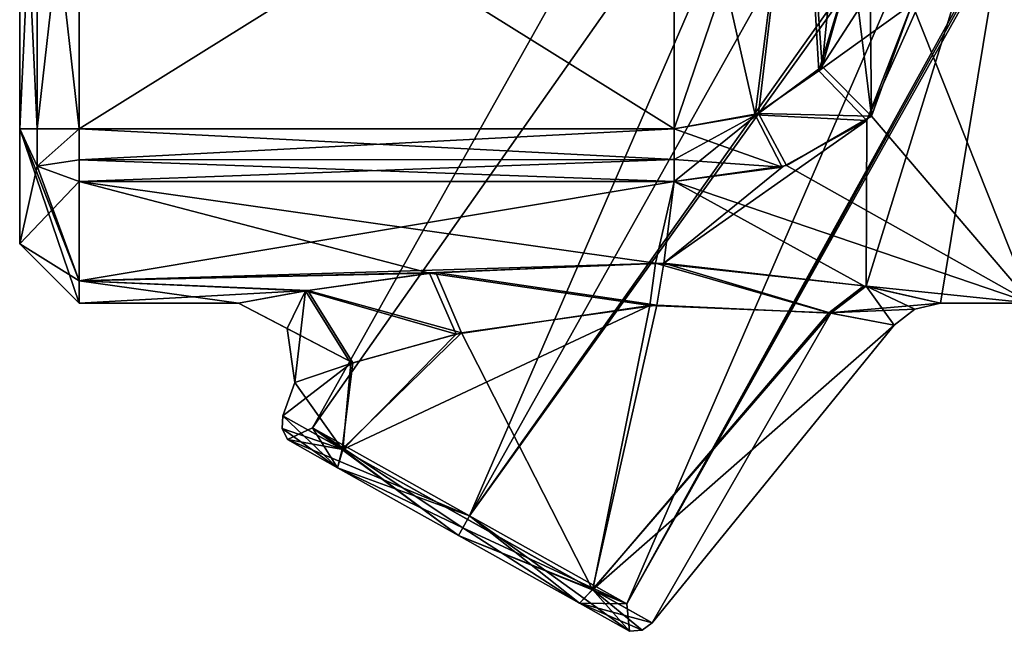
# Model space of a CAD drawing. Extents: x -23 to 700, y -1800 to 0.
# Tile 120 of 196: x -23 to -15, y -40 to -35. Entities that reach past the tile are written whole.
import ezdxf

# ---------------------------------------------------------------- set-up
doc = ezdxf.new("R2010")
doc.units = 0
doc.header["$LTSCALE"] = 21.316181
for name, color, linetype in [('1142', 7, 'CONTINUOUS'), ('1149', 7, 'CONTINUOUS'), ('1150', 7, 'CONTINUOUS'), ('1159', 7, 'CONTINUOUS'), ('1160', 7, 'CONTINUOUS'), ('1173', 7, 'CONTINUOUS'), ('1174', 7, 'CONTINUOUS'), ('1185', 7, 'CONTINUOUS'), ('1186', 7, 'CONTINUOUS'), ('1188', 7, 'CONTINUOUS'), ('1189', 7, 'CONTINUOUS'), ('1193', 7, 'CONTINUOUS'), ('1194', 7, 'CONTINUOUS'), ('1202', 7, 'CONTINUOUS'), ('1206', 7, 'CONTINUOUS'), ('1209', 7, 'CONTINUOUS'), ('1222', 7, 'CONTINUOUS'), ('1223', 7, 'CONTINUOUS'), ('1225', 7, 'CONTINUOUS'), ('1226', 7, 'CONTINUOUS'), ('1227', 7, 'CONTINUOUS'), ('1228', 7, 'CONTINUOUS'), ('1229', 7, 'CONTINUOUS'), ('1230', 7, 'CONTINUOUS'), ('1231', 7, 'CONTINUOUS'), ('1232', 7, 'CONTINUOUS')]:
    doc.layers.add(name, color=color, linetype=linetype)

msp = doc.modelspace()

# ---------------------------------------------------------------- linework, layer by layer
at = {"layer": '1142', "color": 7, "linetype": 'CONTINUOUS'}
for points in [[(-23.1, -35.7824, 4), (-23.1, -32.6637, 4), (-23.1, -35.7824, -4), (-23.1, -35.7824, 4)], [(-23.1, -35.7824, -4), (-23.1, -32.6637, 4), (-23.1, -33.5, -0.0008), (-23.1, -35.7824, -4)], [(-23.1, -32.6637, -4), (-23.1, -35.7824, -4), (-23.1, -33.5, -0.0008), (-23.1, -32.6637, -4)], [(-23.1, -36.7499, 0), (-23.1, -35.7824, 4), (-23.1, -35.7824, -4), (-23.1, -36.7499, 0)]]:
    msp.add_3dface(points, dxfattribs=at)
at = {"layer": '1149', "color": 7, "linetype": 'CONTINUOUS'}
for points in [[(-15.3621, -37.25), (-14.6, -32.6246, 8.0109), (-15.9852, -37.106, 1.626), (-15.3621, -37.25)], [(-15.9852, -37.106, 1.626), (-14.6, -32.6246, 8.0109), (-15.9792, -35.714, 5.1046), (-15.9852, -37.106, 1.626)], [(-15.9792, -35.714, 5.1046), (-14.6, -32.6246, 8.0109), (-15.6, -34.7328, 6.3429), (-15.9792, -35.714, 5.1046)], [(-14.6, -37.25), (-14.6, -32.6246, 8.0109), (-15.3621, -37.25), (-14.6, -37.25)], [(-17.6879, -36.9136, 2.4717), (-15.9852, -37.106, 1.626), (-15.9792, -35.714, 5.1046), (-17.6879, -36.9136, 2.4717)], [(-16.6928, -36.1045, 4.4586), (-17.6879, -36.9136, 2.4717), (-15.9792, -35.714, 5.1046), (-16.6928, -36.1045, 4.4586)], [(-17.6, -36.2269, 4.2286), (-17.6879, -36.9136, 2.4717), (-16.6928, -36.1045, 4.4586), (-17.6, -36.2269, 4.2286)], [(-22.6, -37.0618, 1.8565), (-17.6879, -36.9136, 2.4717), (-17.6, -36.2269, 4.2286), (-22.6, -37.0618, 1.8565)], [(-22.6, -36.2269, 4.2286), (-22.6, -37.0618, 1.8565), (-17.6, -36.2269, 4.2286), (-22.6, -36.2269, 4.2286)], [(-19.6024, -36.991, 2.1737), (-17.6879, -36.9136, 2.4717), (-22.6, -37.0618, 1.8565), (-19.6024, -36.991, 2.1737)], [(-20.6774, -37.1419, 1.4102), (-19.6024, -36.991, 2.1737), (-22.6, -37.0618, 1.8565), (-20.6774, -37.1419, 1.4102)], [(-22.6, -37.25), (-20.6774, -37.1419, 1.4102), (-22.6, -37.0618, 1.8565), (-22.6, -37.25)], [(-21.2598, -37.25), (-20.6774, -37.1419, 1.4102), (-22.6, -37.25), (-21.2598, -37.25)]]:
    msp.add_3dface(points, dxfattribs=at)
at = {"layer": '1150', "color": 7, "linetype": 'CONTINUOUS'}
for points in [[(-14.6, -32.6246, -8.0109), (-14.6, -37.25), (-15.6, -34.7328, -6.3429), (-14.6, -32.6246, -8.0109)], [(-15.6, -34.7328, -6.3429), (-14.6, -37.25), (-15.9414, -35.6758, -5.1618), (-15.6, -34.7328, -6.3429)], [(-15.9414, -35.6758, -5.1618), (-14.6, -37.25), (-16.655, -36.093, -4.4795), (-15.9414, -35.6758, -5.1618)], [(-16.655, -36.093, -4.4795), (-14.6, -37.25), (-17.6, -36.2269, -4.2286), (-16.655, -36.093, -4.4795)], [(-17.7564, -36.9115, -2.4795), (-19.6547, -36.9967, -2.1498), (-22.6, -36.2269, -4.2286), (-17.7564, -36.9115, -2.4795)], [(-22.6, -36.2269, -4.2286), (-19.6547, -36.9967, -2.1498), (-22.6, -37.0622, -1.8546), (-22.6, -36.2269, -4.2286)], [(-17.6, -36.2269, -4.2286), (-17.7564, -36.9115, -2.4795), (-22.6, -36.2269, -4.2286), (-17.6, -36.2269, -4.2286)], [(-16.0051, -37.1021, -1.6478), (-17.7564, -36.9115, -2.4795), (-17.6, -36.2269, -4.2286), (-16.0051, -37.1021, -1.6478)], [(-14.6, -37.25), (-16.0051, -37.1021, -1.6478), (-17.6, -36.2269, -4.2286), (-14.6, -37.25)], [(-19.6547, -36.9967, -2.1498), (-20.6992, -37.1456, -1.3857), (-22.6, -37.0622, -1.8546), (-19.6547, -36.9967, -2.1498)], [(-21.2598, -37.25), (-22.6, -37.25), (-22.6, -37.0622, -1.8546), (-21.2598, -37.25)], [(-20.6992, -37.1456, -1.3857), (-21.2598, -37.25), (-22.6, -37.0622, -1.8546), (-20.6992, -37.1456, -1.3857)], [(-14.6, -37.25), (-15.3621, -37.25), (-16.0051, -37.1021, -1.6478), (-14.6, -37.25)]]:
    msp.add_3dface(points, dxfattribs=at)
at = {"layer": '1159', "color": 7, "linetype": 'CONTINUOUS'}
for points in [[(-22.6, -32.6637, 4.5), (-22.6, -35.7822, 4.5), (-17.6, -35.7822, 4.5), (-22.6, -32.6637, 4.5)], [(-17.6, -32.6637, 4.5), (-22.6, -32.6637, 4.5), (-17.6, -35.7822, 4.5), (-17.6, -32.6637, 4.5)]]:
    msp.add_3dface(points, dxfattribs=at)
at = {"layer": '1160', "color": 7, "linetype": 'CONTINUOUS'}
for points in [[(-22.6, -35.7822, -4.5), (-22.6, -32.6637, -4.5), (-17.6, -32.6637, -4.5), (-22.6, -35.7822, -4.5)], [(-17.6, -35.7822, -4.5), (-22.6, -35.7822, -4.5), (-17.6, -32.6637, -4.5), (-17.6, -35.7822, -4.5)]]:
    msp.add_3dface(points, dxfattribs=at)
at = {"layer": '1173', "color": 7, "linetype": 'CONTINUOUS'}
for points in [[(-17.6, -32.6637, 4.5), (-17.6, -35.7822, 4.5), (-16.9194, -35.6664, 4.6633), (-17.6, -32.6637, 4.5)], [(-16.5393, -32.6637, 4.9393), (-17.6, -32.6637, 4.5), (-16.9194, -35.6664, 4.6633), (-16.5393, -32.6637, 4.9393)], [(-16.3841, -35.2968, 5.1215), (-16.5393, -32.6637, 4.9393), (-16.9194, -35.6664, 4.6633), (-16.3841, -35.2968, 5.1215)], [(-16.1, -34.3689, 6), (-16.5393, -32.6637, 4.9393), (-16.3841, -35.2968, 5.1215), (-16.1, -34.3689, 6)]]:
    msp.add_3dface(points, dxfattribs=at)
at = {"layer": '1174', "color": 7, "linetype": 'CONTINUOUS'}
for points in [[(-17.6, -35.7822, -4.5), (-17.6, -32.6637, -4.5), (-16.5393, -32.6637, -4.9393), (-17.6, -35.7822, -4.5)], [(-17.6, -35.7822, -4.5), (-16.5393, -32.6637, -4.9393), (-16.891, -35.6555, -4.6781), (-17.6, -35.7822, -4.5)], [(-16.891, -35.6555, -4.6781), (-16.5393, -32.6637, -4.9393), (-16.3558, -35.2607, -5.1622), (-16.891, -35.6555, -4.6781)], [(-16.5393, -32.6637, -4.9393), (-16.1, -32.6637, -6), (-16.3558, -35.2607, -5.1622), (-16.5393, -32.6637, -4.9393)], [(-16.1, -32.6637, -6), (-16.1, -34.3689, -6), (-16.3558, -35.2607, -5.1622), (-16.1, -32.6637, -6)]]:
    msp.add_3dface(points, dxfattribs=at)
at = {"layer": '1185', "color": 7, "linetype": 'CONTINUOUS'}
for points in [[(-16.1, -34.3689, 6), (-16.3841, -35.2968, 5.1215), (-15.9536, -34.6262, 6.2424), (-16.1, -34.3689, 6)], [(-16.3841, -35.2968, 5.1215), (-15.6, -34.7328, 6.3429), (-15.9536, -34.6262, 6.2424), (-16.3841, -35.2968, 5.1215)], [(-15.9792, -35.714, 5.1046), (-15.6, -34.7328, 6.3429), (-16.3841, -35.2968, 5.1215), (-15.9792, -35.714, 5.1046)], [(-15.9792, -35.714, 5.1046), (-16.3841, -35.2968, 5.1215), (-16.9194, -35.6664, 4.6633), (-15.9792, -35.714, 5.1046)], [(-17.6, -35.7822, 4.5), (-16.6928, -36.1045, 4.4586), (-16.9194, -35.6664, 4.6633), (-17.6, -35.7822, 4.5)], [(-16.6928, -36.1045, 4.4586), (-15.9792, -35.714, 5.1046), (-16.9194, -35.6664, 4.6633), (-16.6928, -36.1045, 4.4586)], [(-16.6928, -36.1045, 4.4586), (-17.6, -35.7822, 4.5), (-17.6, -36.0427, 4.4268), (-16.6928, -36.1045, 4.4586)], [(-17.6, -36.2269, 4.2286), (-16.6928, -36.1045, 4.4586), (-17.6, -36.0427, 4.4268), (-17.6, -36.2269, 4.2286)]]:
    msp.add_3dface(points, dxfattribs=at)
at = {"layer": '1186', "color": 7, "linetype": 'CONTINUOUS'}
for points in [[(-17.6, -35.7822, 4.5), (-22.6, -35.7822, 4.5), (-22.6, -36.0437, 4.4262), (-17.6, -35.7822, 4.5)], [(-17.6, -36.0427, 4.4268), (-17.6, -35.7822, 4.5), (-22.6, -36.0437, 4.4262), (-17.6, -36.0427, 4.4268)], [(-22.6, -36.2269, 4.2286), (-17.6, -36.2269, 4.2286), (-17.6, -36.0427, 4.4268), (-22.6, -36.2269, 4.2286)], [(-22.6, -36.2269, 4.2286), (-17.6, -36.0427, 4.4268), (-22.6, -36.0437, 4.4262), (-22.6, -36.2269, 4.2286)]]:
    msp.add_3dface(points, dxfattribs=at)
at = {"layer": '1188', "color": 7, "linetype": 'CONTINUOUS'}
for points in [[(-22.6, -35.7822, -4.5), (-17.6, -35.7822, -4.5), (-17.6, -36.0427, -4.4268), (-22.6, -35.7822, -4.5)], [(-22.6, -35.7822, -4.5), (-17.6, -36.0427, -4.4268), (-22.6, -36.0437, -4.4262), (-22.6, -35.7822, -4.5)], [(-17.6, -36.0427, -4.4268), (-17.6, -36.2269, -4.2286), (-22.6, -36.0437, -4.4262), (-17.6, -36.0427, -4.4268)], [(-17.6, -36.2269, -4.2286), (-22.6, -36.2269, -4.2286), (-22.6, -36.0437, -4.4262), (-17.6, -36.2269, -4.2286)]]:
    msp.add_3dface(points, dxfattribs=at)
at = {"layer": '1189', "color": 7, "linetype": 'CONTINUOUS'}
for points in [[(-16.1, -34.3689, -6), (-15.9414, -35.6758, -5.1618), (-16.3558, -35.2607, -5.1622), (-16.1, -34.3689, -6)], [(-15.9414, -35.6758, -5.1618), (-16.1, -34.3689, -6), (-15.9536, -34.6262, -6.2424), (-15.9414, -35.6758, -5.1618)], [(-15.6, -34.7328, -6.3429), (-15.9414, -35.6758, -5.1618), (-15.9536, -34.6262, -6.2424), (-15.6, -34.7328, -6.3429)], [(-15.9414, -35.6758, -5.1618), (-16.891, -35.6555, -4.6781), (-16.3558, -35.2607, -5.1622), (-15.9414, -35.6758, -5.1618)], [(-16.655, -36.093, -4.4795), (-17.6, -36.2269, -4.2286), (-16.891, -35.6555, -4.6781), (-16.655, -36.093, -4.4795)], [(-16.891, -35.6555, -4.6781), (-17.6, -36.2269, -4.2286), (-17.6, -36.0427, -4.4268), (-16.891, -35.6555, -4.6781)], [(-17.6, -35.7822, -4.5), (-16.891, -35.6555, -4.6781), (-17.6, -36.0427, -4.4268), (-17.6, -35.7822, -4.5)], [(-15.9414, -35.6758, -5.1618), (-16.655, -36.093, -4.4795), (-16.891, -35.6555, -4.6781), (-15.9414, -35.6758, -5.1618)]]:
    msp.add_3dface(points, dxfattribs=at)
at = {"layer": '1193', "color": 7, "linetype": 'CONTINUOUS'}
for points in [[(-23.1, -35.7824, 4), (-23.1, -36.7499, 0), (-22.9536, -36.0966, 4.1616), (-23.1, -35.7824, 4)], [(-23.1, -36.7499, 0), (-23.1, -35.7824, -4), (-22.6, -37.25), (-23.1, -36.7499, 0)], [(-22.6, -37.25), (-23.1, -35.7824, -4), (-22.6, -37.0622, -1.8546), (-22.6, -37.25)], [(-22.6, -37.0622, -1.8546), (-23.1, -35.7824, -4), (-22.9536, -36.0966, -4.1616), (-22.6, -37.0622, -1.8546)], [(-23.1, -36.7499, 0), (-22.6, -36.2269, 4.2286), (-22.9536, -36.0966, 4.1616), (-23.1, -36.7499, 0)], [(-22.6, -36.2269, -4.2286), (-22.6, -37.0622, -1.8546), (-22.9536, -36.0966, -4.1616), (-22.6, -36.2269, -4.2286)], [(-23.1, -36.7499, 0), (-22.6, -37.0618, 1.8565), (-22.6, -36.2269, 4.2286), (-23.1, -36.7499, 0)], [(-23.1, -36.7499, 0), (-22.6, -37.25), (-22.6, -37.0618, 1.8565), (-23.1, -36.7499, 0)]]:
    msp.add_3dface(points, dxfattribs=at)
at = {"layer": '1194', "color": 7, "linetype": 'CONTINUOUS'}
for points in [[(-23.1, -35.7824, -4), (-23.1, -32.6637, -4), (-22.9536, -32.6637, -4.3536), (-23.1, -35.7824, -4)], [(-23.1, -35.7824, -4), (-22.9536, -32.6637, -4.3536), (-22.9538, -35.7822, -4.3533), (-23.1, -35.7824, -4)], [(-22.6, -32.6637, -4.5), (-22.6, -35.7822, -4.5), (-22.9538, -35.7822, -4.3533), (-22.6, -32.6637, -4.5)], [(-22.9536, -32.6637, -4.3536), (-22.6, -32.6637, -4.5), (-22.9538, -35.7822, -4.3533), (-22.9536, -32.6637, -4.3536)]]:
    msp.add_3dface(points, dxfattribs=at)
at = {"layer": '1202', "color": 7, "linetype": 'CONTINUOUS'}
for points in [[(-23.1, -32.6637, 4), (-23.1, -35.7824, 4), (-22.9538, -35.7822, 4.3533), (-23.1, -32.6637, 4)], [(-22.9536, -32.6637, 4.3536), (-23.1, -32.6637, 4), (-22.9538, -35.7822, 4.3533), (-22.9536, -32.6637, 4.3536)], [(-22.6, -35.7822, 4.5), (-22.9536, -32.6637, 4.3536), (-22.9538, -35.7822, 4.3533), (-22.6, -35.7822, 4.5)], [(-22.6, -35.7822, 4.5), (-22.6, -32.6637, 4.5), (-22.9536, -32.6637, 4.3536), (-22.6, -35.7822, 4.5)]]:
    msp.add_3dface(points, dxfattribs=at)
at = {"layer": '1206', "color": 7, "linetype": 'CONTINUOUS'}
for points in [[(-22.9538, -35.7822, 4.3533), (-23.1, -35.7824, 4), (-22.9536, -36.0966, 4.1616), (-22.9538, -35.7822, 4.3533)], [(-22.6, -35.7822, 4.5), (-22.9538, -35.7822, 4.3533), (-22.9536, -36.0966, 4.1616), (-22.6, -35.7822, 4.5)], [(-22.6, -36.2269, 4.2286), (-22.6, -35.7822, 4.5), (-22.9536, -36.0966, 4.1616), (-22.6, -36.2269, 4.2286)], [(-22.6, -35.7822, 4.5), (-22.6, -36.2269, 4.2286), (-22.6, -36.0437, 4.4262), (-22.6, -35.7822, 4.5)]]:
    msp.add_3dface(points, dxfattribs=at)
at = {"layer": '1209', "color": 7, "linetype": 'CONTINUOUS'}
for points in [[(-23.1, -35.7824, -4), (-22.9538, -35.7822, -4.3533), (-22.9536, -36.0966, -4.1616), (-23.1, -35.7824, -4)], [(-22.9538, -35.7822, -4.3533), (-22.6, -35.7822, -4.5), (-22.9536, -36.0966, -4.1616), (-22.9538, -35.7822, -4.3533)], [(-22.6, -35.7822, -4.5), (-22.6, -36.0437, -4.4262), (-22.9536, -36.0966, -4.1616), (-22.6, -35.7822, -4.5)], [(-22.6, -36.0437, -4.4262), (-22.6, -36.2269, -4.2286), (-22.9536, -36.0966, -4.1616), (-22.6, -36.0437, -4.4262)]]:
    msp.add_3dface(points, dxfattribs=at)
at = {"layer": '1222', "color": 7, "linetype": 'CONTINUOUS'}
for points in [[(-17.7461, -37.2652, 2.1266), (-19.3875, -37.4997, 1.8403), (-18.2864, -39.6556, 1.3099), (-17.7461, -37.2652, 2.1266)], [(-16.2829, -37.3334, 1.4117), (-17.7461, -37.2652, 2.1266), (-18.2864, -39.6556, 1.3099), (-16.2829, -37.3334, 1.4117)], [(-17.7845, -39.937), (-16.2829, -37.3334, 1.4117), (-18.2864, -39.6556, 1.3099), (-17.7845, -39.937)], [(-15.7501, -37.4346), (-16.2829, -37.3334, 1.4117), (-17.7845, -39.937), (-15.7501, -37.4346)], [(-19.3875, -37.4997, 1.8403), (-20.2993, -37.7502, 1.1799), (-20.3889, -38.4767, 1.3065), (-19.3875, -37.4997, 1.8403)], [(-18.2864, -39.6556, 1.3099), (-19.3875, -37.4997, 1.8403), (-20.3889, -38.4767, 1.3065), (-18.2864, -39.6556, 1.3099)], [(-20.2993, -37.7502, 1.1799), (-20.7884, -37.9165), (-20.3889, -38.4767, 1.3065), (-20.2993, -37.7502, 1.1799)], [(-20.7884, -37.9165), (-20.8875, -38.1972), (-20.3889, -38.4767, 1.3065), (-20.7884, -37.9165)]]:
    msp.add_3dface(points, dxfattribs=at)
at = {"layer": '1223', "color": 7, "linetype": 'CONTINUOUS'}
for points in [[(-19.432, -37.5101, -1.8192), (-17.805, -37.2683, -2.1322), (-20.3856, -38.4786, -1.3099), (-19.432, -37.5101, -1.8192)], [(-20.3856, -38.4786, -1.3099), (-17.805, -37.2683, -2.1322), (-18.2831, -39.6575, -1.3065), (-20.3856, -38.4786, -1.3099)], [(-17.805, -37.2683, -2.1322), (-16.2999, -37.3309, -1.4305), (-18.2831, -39.6575, -1.3065), (-17.805, -37.2683, -2.1322)], [(-16.2999, -37.3309, -1.4305), (-15.7501, -37.4346), (-18.2831, -39.6575, -1.3065), (-16.2999, -37.3309, -1.4305)], [(-15.7501, -37.4346), (-17.7845, -39.937), (-18.2831, -39.6575, -1.3065), (-15.7501, -37.4346)], [(-20.3178, -37.756, -1.1591), (-19.432, -37.5101, -1.8192), (-20.3856, -38.4786, -1.3099), (-20.3178, -37.756, -1.1591)], [(-20.8875, -38.1972), (-20.7884, -37.9165), (-20.3178, -37.756, -1.1591), (-20.8875, -38.1972)], [(-20.8875, -38.1972), (-20.3178, -37.756, -1.1591), (-20.3856, -38.4786, -1.3099), (-20.8875, -38.1972)]]:
    msp.add_3dface(points, dxfattribs=at)
at = {"layer": '1225', "color": 7, "linetype": 'CONTINUOUS'}
for points in [[(-13.4015, -25.3877), (-12.081, -26.1281, 1.514), (-20.6399, -38.2969, -0.0002), (-13.4015, -25.3877)], [(-19.3193, -39.0373, -1.514), (-13.4015, -25.3877), (-20.6399, -38.2969, -0.0002), (-19.3193, -39.0373, -1.514)], [(-12.081, -26.1281, -1.514), (-13.4015, -25.3877), (-19.3193, -39.0373, -1.514), (-12.081, -26.1281, -1.514)], [(-20.6399, -38.2969, -0.0002), (-12.081, -26.1281, 1.514), (-19.3193, -39.0373, 1.514), (-20.6399, -38.2969, -0.0002)]]:
    msp.add_3dface(points, dxfattribs=at)
at = {"layer": '1226', "color": 7, "linetype": 'CONTINUOUS'}
for points in [[(-19.3193, -39.0373, 1.514), (-12.081, -26.1281, 1.514), (-11.4816, -27.9815, 0.4995), (-19.3193, -39.0373, 1.514)], [(-12.081, -26.1281, -1.514), (-19.3193, -39.0373, -1.514), (-17.9987, -39.7778, 0.0002), (-12.081, -26.1281, -1.514)], [(-12.081, -26.1281, -1.514), (-17.9987, -39.7778, 0.0002), (-11.5182, -28.048, -0.4977), (-12.081, -26.1281, -1.514)], [(-11.6397, -28.3487, 0.3583), (-19.3193, -39.0373, 1.514), (-11.4816, -27.9815, 0.4995), (-11.6397, -28.3487, 0.3583)], [(-11.5182, -28.048, -0.4977), (-17.9987, -39.7778, 0.0002), (-11.6752, -28.5), (-11.5182, -28.048, -0.4977)], [(-17.9987, -39.7778, 0.0002), (-19.3193, -39.0373, 1.514), (-11.6397, -28.3487, 0.3583), (-17.9987, -39.7778, 0.0002)], [(-11.6752, -28.5), (-17.9987, -39.7778, 0.0002), (-11.6397, -28.3487, 0.3583), (-11.6752, -28.5)]]:
    msp.add_3dface(points, dxfattribs=at)
at = {"layer": '1227', "color": 7, "linetype": 'CONTINUOUS'}
for points in [[(-19.6547, -36.9967, -2.1498), (-17.7564, -36.9115, -2.4795), (-17.805, -37.2683, -2.1322), (-19.6547, -36.9967, -2.1498)], [(-17.7564, -36.9115, -2.4795), (-16.2999, -37.3309, -1.4305), (-17.805, -37.2683, -2.1322), (-17.7564, -36.9115, -2.4795)], [(-17.7564, -36.9115, -2.4795), (-16.0051, -37.1021, -1.6478), (-16.2999, -37.3309, -1.4305), (-17.7564, -36.9115, -2.4795)], [(-20.6992, -37.1456, -1.3857), (-19.6547, -36.9967, -2.1498), (-19.432, -37.5101, -1.8192), (-20.6992, -37.1456, -1.3857)], [(-19.6547, -36.9967, -2.1498), (-17.805, -37.2683, -2.1322), (-19.432, -37.5101, -1.8192), (-19.6547, -36.9967, -2.1498)], [(-21.2598, -37.25), (-20.6992, -37.1456, -1.3857), (-20.8517, -37.4612, 0), (-21.2598, -37.25)], [(-20.6992, -37.1456, -1.3857), (-20.7884, -37.9165), (-20.8517, -37.4612, 0), (-20.6992, -37.1456, -1.3857)], [(-20.7884, -37.9165), (-20.6992, -37.1456, -1.3857), (-20.3178, -37.756, -1.1591), (-20.7884, -37.9165)], [(-20.6992, -37.1456, -1.3857), (-19.432, -37.5101, -1.8192), (-20.3178, -37.756, -1.1591), (-20.6992, -37.1456, -1.3857)], [(-16.0051, -37.1021, -1.6478), (-15.3621, -37.25), (-16.2999, -37.3309, -1.4305), (-16.0051, -37.1021, -1.6478)], [(-16.2999, -37.3309, -1.4305), (-15.3621, -37.25), (-15.5769, -37.2985, 0), (-16.2999, -37.3309, -1.4305)], [(-15.7501, -37.4346), (-16.2999, -37.3309, -1.4305), (-15.5769, -37.2985, 0), (-15.7501, -37.4346)]]:
    msp.add_3dface(points, dxfattribs=at)
at = {"layer": '1228', "color": 7, "linetype": 'CONTINUOUS'}
for points in [[(-17.6879, -36.9136, 2.4717), (-19.6024, -36.991, 2.1737), (-17.7461, -37.2652, 2.1266), (-17.6879, -36.9136, 2.4717)], [(-17.6879, -36.9136, 2.4717), (-17.7461, -37.2652, 2.1266), (-16.2829, -37.3334, 1.4117), (-17.6879, -36.9136, 2.4717)], [(-15.9852, -37.106, 1.626), (-17.6879, -36.9136, 2.4717), (-16.2829, -37.3334, 1.4117), (-15.9852, -37.106, 1.626)], [(-19.6024, -36.991, 2.1737), (-20.6774, -37.1419, 1.4102), (-19.3875, -37.4997, 1.8403), (-19.6024, -36.991, 2.1737)], [(-19.6024, -36.991, 2.1737), (-19.3875, -37.4997, 1.8403), (-17.7461, -37.2652, 2.1266), (-19.6024, -36.991, 2.1737)], [(-20.6774, -37.1419, 1.4102), (-21.2598, -37.25), (-20.2993, -37.7502, 1.1799), (-20.6774, -37.1419, 1.4102)], [(-20.6774, -37.1419, 1.4102), (-20.2993, -37.7502, 1.1799), (-19.3875, -37.4997, 1.8403), (-20.6774, -37.1419, 1.4102)], [(-15.9852, -37.106, 1.626), (-16.2829, -37.3334, 1.4117), (-15.7501, -37.4346), (-15.9852, -37.106, 1.626)], [(-15.3621, -37.25), (-15.9852, -37.106, 1.626), (-15.5769, -37.2985, 0), (-15.3621, -37.25)], [(-15.9852, -37.106, 1.626), (-15.7501, -37.4346), (-15.5769, -37.2985, 0), (-15.9852, -37.106, 1.626)], [(-20.2993, -37.7502, 1.1799), (-21.2598, -37.25), (-20.8517, -37.4612, 0), (-20.2993, -37.7502, 1.1799)], [(-20.7884, -37.9165), (-20.2993, -37.7502, 1.1799), (-20.8517, -37.4612, 0), (-20.7884, -37.9165)]]:
    msp.add_3dface(points, dxfattribs=at)
at = {"layer": '1229', "color": 7, "linetype": 'CONTINUOUS'}
for points in [[(-20.4279, -38.6321, 1.1652), (-20.8875, -38.1972), (-20.8952, -38.3018), (-20.4279, -38.6321, 1.1652)], [(-20.3889, -38.4767, 1.3065), (-20.8875, -38.1972), (-20.4279, -38.6321, 1.1652), (-20.3889, -38.4767, 1.3065)], [(-20.8489, -38.396), (-20.4279, -38.6321, 1.1652), (-20.8952, -38.3018), (-20.8489, -38.396)], [(-20.3889, -38.4767, 1.3065), (-20.4279, -38.6321, 1.1652), (-19.4116, -39.2019, 1.6478), (-20.3889, -38.4767, 1.3065)], [(-18.2864, -39.6556, 1.3099), (-20.3889, -38.4767, 1.3065), (-19.4116, -39.2019, 1.6478), (-18.2864, -39.6556, 1.3099)], [(-18.2864, -39.6556, 1.3099), (-19.4116, -39.2019, 1.6478), (-18.3953, -39.7718, 1.1652), (-18.2864, -39.6556, 1.3099)], [(-18.2864, -39.6556, 1.3099), (-18.3953, -39.7718, 1.1652), (-17.9743, -40.0079), (-18.2864, -39.6556, 1.3099)], [(-17.7845, -39.937), (-18.2864, -39.6556, 1.3099), (-17.8698, -39.9983), (-17.7845, -39.937)], [(-18.2864, -39.6556, 1.3099), (-17.9743, -40.0079), (-17.8698, -39.9983), (-18.2864, -39.6556, 1.3099)]]:
    msp.add_3dface(points, dxfattribs=at)
at = {"layer": '1230', "color": 7, "linetype": 'CONTINUOUS'}
for points in [[(-20.8875, -38.1972), (-20.3856, -38.4786, -1.3099), (-20.8952, -38.3018), (-20.8875, -38.1972)], [(-20.3856, -38.4786, -1.3099), (-20.8489, -38.396), (-20.8952, -38.3018), (-20.3856, -38.4786, -1.3099)], [(-20.3856, -38.4786, -1.3099), (-20.4279, -38.6321, -1.1652), (-20.8489, -38.396), (-20.3856, -38.4786, -1.3099)], [(-20.3856, -38.4786, -1.3099), (-19.4116, -39.2019, -1.6478), (-20.4279, -38.6321, -1.1652), (-20.3856, -38.4786, -1.3099)], [(-20.3856, -38.4786, -1.3099), (-18.2831, -39.6575, -1.3065), (-19.4116, -39.2019, -1.6478), (-20.3856, -38.4786, -1.3099)], [(-19.4116, -39.2019, -1.6478), (-18.2831, -39.6575, -1.3065), (-18.3953, -39.7718, -1.1652), (-19.4116, -39.2019, -1.6478)], [(-18.2831, -39.6575, -1.3065), (-17.7845, -39.937), (-18.3953, -39.7718, -1.1652), (-18.2831, -39.6575, -1.3065)], [(-18.3953, -39.7718, -1.1652), (-17.7845, -39.937), (-17.8698, -39.9983), (-18.3953, -39.7718, -1.1652)], [(-17.9743, -40.0079), (-18.3953, -39.7718, -1.1652), (-17.8698, -39.9983), (-17.9743, -40.0079)]]:
    msp.add_3dface(points, dxfattribs=at)
at = {"layer": '1231', "color": 7, "linetype": 'CONTINUOUS'}
for points in [[(-19.3193, -39.0373, -1.514), (-19.3759, -39.1382, -1.5508), (-18.3953, -39.7718, -1.1652), (-19.3193, -39.0373, -1.514)], [(-19.3193, -39.0373, 1.514), (-17.9987, -39.7778, 0.0002), (-19.3759, -39.1382, 1.5508), (-19.3193, -39.0373, 1.514)], [(-17.9987, -39.7778, 0.0002), (-19.3193, -39.0373, -1.514), (-17.9743, -40.0079), (-17.9987, -39.7778, 0.0002)], [(-17.9743, -40.0079), (-19.3193, -39.0373, -1.514), (-18.3953, -39.7718, -1.1652), (-17.9743, -40.0079)], [(-17.9987, -39.7778, 0.0002), (-19.4116, -39.2019, 1.6478), (-19.3759, -39.1382, 1.5508), (-17.9987, -39.7778, 0.0002)], [(-19.3759, -39.1382, -1.5508), (-19.4116, -39.2019, -1.6478), (-18.3953, -39.7718, -1.1652), (-19.3759, -39.1382, -1.5508)], [(-19.4116, -39.2019, 1.6478), (-17.9987, -39.7778, 0.0002), (-18.3953, -39.7718, 1.1652), (-19.4116, -39.2019, 1.6478)], [(-18.3953, -39.7718, 1.1652), (-17.9987, -39.7778, 0.0002), (-17.9743, -40.0079), (-18.3953, -39.7718, 1.1652)]]:
    msp.add_3dface(points, dxfattribs=at)
at = {"layer": '1232', "color": 7, "linetype": 'CONTINUOUS'}
for points in [[(-20.6399, -38.2969, -0.0002), (-19.3193, -39.0373, 1.514), (-20.8489, -38.396), (-20.6399, -38.2969, -0.0002)], [(-20.4279, -38.6321, -1.1652), (-20.6399, -38.2969, -0.0002), (-20.8489, -38.396), (-20.4279, -38.6321, -1.1652)], [(-19.3193, -39.0373, -1.514), (-20.6399, -38.2969, -0.0002), (-19.3759, -39.1382, -1.5508), (-19.3193, -39.0373, -1.514)], [(-19.3759, -39.1382, -1.5508), (-20.6399, -38.2969, -0.0002), (-19.4116, -39.2019, -1.6478), (-19.3759, -39.1382, -1.5508)], [(-19.4116, -39.2019, -1.6478), (-20.6399, -38.2969, -0.0002), (-20.4279, -38.6321, -1.1652), (-19.4116, -39.2019, -1.6478)], [(-20.8489, -38.396), (-19.3193, -39.0373, 1.514), (-20.4279, -38.6321, 1.1652), (-20.8489, -38.396)], [(-20.4279, -38.6321, 1.1652), (-19.3193, -39.0373, 1.514), (-19.3759, -39.1382, 1.5508), (-20.4279, -38.6321, 1.1652)], [(-19.4116, -39.2019, 1.6478), (-20.4279, -38.6321, 1.1652), (-19.3759, -39.1382, 1.5508), (-19.4116, -39.2019, 1.6478)]]:
    msp.add_3dface(points, dxfattribs=at)

doc.saveas('drawing.dxf')
